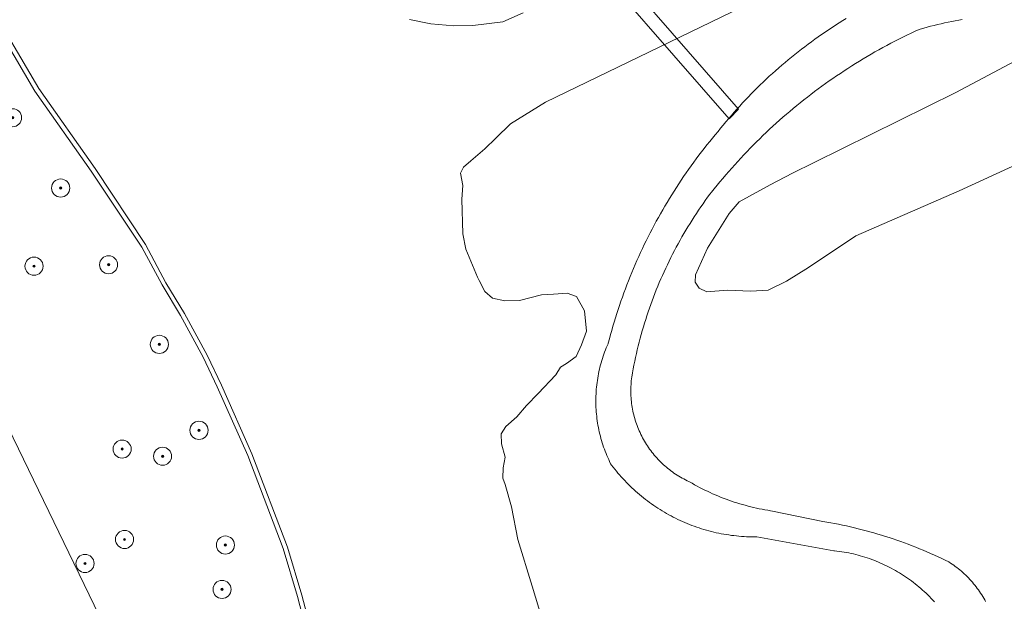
# Model space of a CAD drawing. Header units: metres. Extents: x 131489 to 134032, y 502353 to 503606.
# Tile 52 of 90: x 133030 to 133139, y 502723 to 502788. Entities that reach past the tile are written whole.
import ezdxf

# ---------------------------------------------------------------- set-up
doc = ezdxf.new("R2010")
doc.units = ezdxf.units.M
for name, color, linetype, lineweight in [('B-WE-GR-BOOM-S', 92, 'Continuous', 25), ('B-WE-GR-GRAS-GV', 60, 'Continuous', 13), ('B-WE-KW-KUNSTWERK_DEK-GV', 170, 'Continuous', 18), ('B-WE-OG-TERREIN_CULTUURSCHEIDING-GV', 7, 'Continuous', 18), ('B-WE-OG-WATER_SLOOT-GV', 120, 'Continuous', 18), ('B-WE-VH-VERHARDING_ASFALT-GV', 252, 'Continuous', 18), ('B-WE-VH-VERHARDING_OPEN-GV', 252, 'Continuous', 18)]:
    doc.layers.add(name, color=color, linetype=linetype, lineweight=lineweight)

# ---------------------------------------------------------------- blocks, each defined once
blk = doc.blocks.new('SGR-BOOM_01-SO')
at = {"linetype": 'ByBlock', "lineweight": 18}
h = blk.add_hatch(color=0, dxfattribs=at)
h.dxf.hatch_style = 1
edge = h.paths.add_edge_path()
edge.add_arc((0, 0), 0.25, 0, 360)
at = {"color": 0, "linetype": 'ByBlock', "lineweight": 18}
for radius in [2, 0.25]:
    blk.add_circle((0, 0), radius, dxfattribs=at)

msp = doc.modelspace()

# ---------------------------------------------------------------- linework, layer by layer
at = {"layer": 'B-WE-GR-GRAS-GV', "flags": 128}
for points in [[(133112.175, 502790.104), (133088.211, 502778.478), (133084.342, 502776.069), (133082.702, 502774.491), (133081.498, 502773.293), (133079.94, 502771.969), (133079.156, 502771.286), (133078.826, 502770.621), (133079.084, 502769.254), (133078.948, 502767.752), (133079.065, 502763.9), (133079.407, 502762.234), (133080.706, 502759.116), (133080.858, 502758.742), (133081.502, 502757.524), (133082.359, 502756.79), (133083.701, 502756.517), (133085.316, 502756.542), (133087.755, 502757.161), (133089.1, 502757.235), (133090.614, 502757.363), (133091.628, 502756.998), (133092.505, 502755.39), (133092.719, 502753.139), (133092.197, 502751.632), (133091.587, 502750.36), (133090.507, 502749.575), (133089.87, 502749.188), (133089.346, 502748.32), (133087.409, 502746.273), (133086.1, 502744.953), (133085.026, 502743.686), (133083.806, 502742.607), (133083.315, 502741.798), (133083.357, 502740.7), (133083.735, 502739.232), (133083.541, 502738.041), (133083.489, 502736.891), (133083.745, 502736.212), (133084.448, 502733.738), (133085.161, 502730.128), (133086.748, 502724.96), (133089.573, 502715.622)], [(133062.618, 502716.84), (133060.781, 502723.838), (133059.205, 502729.115), (133055.304, 502739.395), (133051.931, 502746.987), (133050.372, 502750.261), (133047.866, 502754.874), (133045.828, 502758.263), (133043.602, 502762.453), (133038.011, 502770.858), (133031.781, 502779.694), (133026.025, 502789.454)], [(133007.026, 502787.493), (133052.284, 502694.02), (133053.371, 502691.259), (133053.524, 502689.21), (133053.142, 502687.069), (133050.667, 502682.936), (133047.953, 502680.701), (133044.341, 502679.293), (133007.01, 502661.154)], [(133131.178, 502723.232), (133131, 502723.427), (133130.819, 502723.618), (133130.634, 502723.808), (133130.448, 502723.994), (133130.258, 502724.177), (133130.065, 502724.358), (133129.87, 502724.536), (133129.673, 502724.71), (133129.472, 502724.882), (133129.269, 502725.051), (133129.063, 502725.216), (133128.855, 502725.378), (133128.645, 502725.538), (133128.432, 502725.694), (133128.217, 502725.846), (133127.999, 502725.996), (133127.78, 502726.142), (133127.558, 502726.285), (133127.334, 502726.424), (133127.107, 502726.56), (133126.879, 502726.693), (133126.649, 502726.822), (133126.417, 502726.947), (133126.183, 502727.069), (133125.947, 502727.188), (133125.71, 502727.303), (133125.47, 502727.414), (133125.229, 502727.522), (133124.987, 502727.626), (133124.743, 502727.726), (133124.497, 502727.823), (133124.25, 502727.916), (133124.002, 502728.005), (133123.752, 502728.09), (133123.501, 502728.172), (133123.249, 502728.249), (133122.995, 502728.323), (133122.741, 502728.393), (133122.486, 502728.459), (133122.229, 502728.522), (133121.972, 502728.58), (133121.714, 502728.635), (133121.455, 502728.685), (133121.195, 502728.732), (133120.934, 502728.774), (133120.673, 502728.813), (133120.412, 502728.848), (133120.15, 502728.879), (133120.054, 502728.889), (133111.548, 502730.409), (133111.267, 502730.408), (133110.985, 502730.412), (133110.704, 502730.419), (133110.423, 502730.431), (133110.142, 502730.446), (133109.861, 502730.466), (133109.581, 502730.489), (133109.301, 502730.516), (133109.021, 502730.548), (133108.742, 502730.583), (133108.464, 502730.622), (133108.186, 502730.666), (133107.908, 502730.713), (133107.632, 502730.764), (133107.356, 502730.819), (133107.081, 502730.878), (133106.807, 502730.941), (133106.533, 502731.008), (133106.261, 502731.079), (133105.99, 502731.153), (133105.719, 502731.232), (133105.45, 502731.314), (133105.182, 502731.4), (133104.916, 502731.49), (133104.651, 502731.583), (133104.387, 502731.681), (133104.124, 502731.782), (133103.863, 502731.887), (133103.603, 502731.995), (133103.345, 502732.107), (133103.089, 502732.223), (133102.834, 502732.343), (133102.581, 502732.466), (133102.33, 502732.593), (133102.081, 502732.723), (133101.833, 502732.857), (133101.588, 502732.994), (133101.344, 502733.135), (133101.103, 502733.279), (133100.863, 502733.427), (133100.626, 502733.578), (133100.391, 502733.732), (133100.158, 502733.89), (133099.927, 502734.051), (133099.699, 502734.215), (133099.473, 502734.383), (133099.249, 502734.553), (133099.028, 502734.727), (133098.809, 502734.904), (133098.593, 502735.084), (133098.379, 502735.268), (133098.168, 502735.454), (133097.96, 502735.643), (133097.755, 502735.835), (133097.552, 502736.03), (133097.352, 502736.228), (133097.155, 502736.428), (133096.96, 502736.632), (133096.769, 502736.838), (133096.58, 502737.047), (133096.395, 502737.259), (133096.213, 502737.473), (133096.033, 502737.69), (133095.857, 502737.909), (133095.684, 502738.131), (133095.514, 502738.355), (133095.402, 502738.506), (133095.292, 502738.73), (133095.187, 502738.956), (133095.084, 502739.183), (133094.986, 502739.412), (133094.891, 502739.642), (133094.8, 502739.874), (133094.712, 502740.108), (133094.628, 502740.342), (133094.548, 502740.578), (133094.472, 502740.816), (133094.4, 502741.054), (133094.331, 502741.294), (133094.267, 502741.535), (133094.206, 502741.776), (133094.149, 502742.019), (133094.096, 502742.263), (133094.047, 502742.507), (133094.002, 502742.752), (133093.961, 502742.998), (133093.923, 502743.244), (133093.89, 502743.491), (133093.861, 502743.739), (133093.835, 502743.987), (133093.814, 502744.235), (133093.797, 502744.484), (133093.783, 502744.733), (133093.774, 502744.982), (133093.769, 502745.231), (133093.767, 502745.48), (133093.77, 502745.73), (133093.776, 502745.979), (133093.787, 502746.228), (133093.802, 502746.477), (133093.82, 502746.725), (133093.843, 502746.973), (133093.869, 502747.221), (133093.9, 502747.469), (133093.934, 502747.715), (133093.973, 502747.962), (133094.015, 502748.207), (133094.062, 502748.452), (133094.112, 502748.696), (133094.166, 502748.94), (133094.224, 502749.182), (133094.286, 502749.423), (133094.352, 502749.664), (133094.421, 502749.903), (133094.495, 502750.141), (133094.572, 502750.378), (133094.653, 502750.614), (133094.738, 502750.848), (133094.827, 502751.081), (133094.919, 502751.313), (133095.015, 502751.543), (133095.115, 502751.771), (133095.145, 502751.838), (133095.267, 502752.306), (133095.393, 502752.772), (133095.522, 502753.238), (133095.656, 502753.702), (133095.793, 502754.166), (133095.934, 502754.628), (133096.079, 502755.089), (133096.228, 502755.549), (133096.381, 502756.008), (133096.537, 502756.465), (133096.697, 502756.921), (133096.861, 502757.376), (133097.029, 502757.829), (133097.2, 502758.281), (133097.376, 502758.731), (133097.555, 502759.18), (133097.737, 502759.628), (133097.924, 502760.074), (133098.113, 502760.518), (133098.307, 502760.961), (133098.504, 502761.402), (133098.705, 502761.842), (133098.91, 502762.28), (133099.118, 502762.716), (133099.33, 502763.15), (133099.546, 502763.583), (133099.764, 502764.014), (133099.987, 502764.443), (133100.213, 502764.87), (133100.443, 502765.295), (133100.676, 502765.719), (133100.912, 502766.14), (133101.153, 502766.559), (133101.396, 502766.977), (133101.643, 502767.392), (133101.894, 502767.806), (133102.147, 502768.217), (133102.405, 502768.626), (133102.665, 502769.033), (133102.929, 502769.438), (133103.197, 502769.841), (133103.467, 502770.241), (133103.741, 502770.639), (133104.018, 502771.035), (133104.299, 502771.429), (133104.583, 502771.82), (133104.87, 502772.209), (133105.16, 502772.595), (133105.453, 502772.98), (133105.75, 502773.361), (133106.049, 502773.74), (133106.352, 502774.117), (133106.658, 502774.491), (133106.967, 502774.863), (133107.27, 502775.221), (133107.56, 502775.583), (133107.852, 502775.942), (133108.148, 502776.299), (133108.447, 502776.653), (133108.749, 502777.004), (133109.054, 502777.353), (133109.362, 502777.699), (133109.673, 502778.043), (133109.986, 502778.384), (133110.303, 502778.722), (133110.623, 502779.057), (133110.946, 502779.39), (133111.271, 502779.72), (133111.599, 502780.047), (133111.93, 502780.371), (133112.264, 502780.692), (133112.601, 502781.01), (133112.94, 502781.326), (133113.282, 502781.638), (133113.627, 502781.948), (133113.974, 502782.255), (133114.325, 502782.558), (133114.677, 502782.859), (133115.032, 502783.156), (133115.39, 502783.45), (133115.751, 502783.742), (133116.113, 502784.03), (133116.479, 502784.315), (133116.846, 502784.597), (133117.217, 502784.876), (133117.589, 502785.151), (133117.964, 502785.423), (133118.341, 502785.692), (133118.721, 502785.958), (133119.103, 502786.22), (133119.487, 502786.48), (133119.873, 502786.735), (133120.262, 502786.988), (133120.652, 502787.237), (133121.045, 502787.483), (133121.44, 502787.725)], [(133134.265, 502787.596), (133133.873, 502787.53), (133133.481, 502787.46), (133133.091, 502787.386), (133132.701, 502787.308), (133132.312, 502787.227), (133131.924, 502787.141), (133131.536, 502787.052), (133131.15, 502786.958), (133130.765, 502786.861), (133130.38, 502786.76), (133129.997, 502786.655), (133129.615, 502786.546), (133129.505, 502786.514), (133129.052, 502786.305), (133128.6, 502786.092), (133128.15, 502785.875), (133127.702, 502785.655), (133127.255, 502785.431), (133126.811, 502785.203), (133126.368, 502784.972), (133125.927, 502784.738), (133125.488, 502784.5), (133125.051, 502784.258), (133124.616, 502784.013), (133124.183, 502783.765), (133123.752, 502783.513), (133123.323, 502783.257), (133122.895, 502782.999), (133122.47, 502782.736), (133122.048, 502782.471), (133121.627, 502782.202), (133121.208, 502781.929), (133120.792, 502781.654), (133120.378, 502781.375), (133119.966, 502781.092), (133119.556, 502780.807), (133119.149, 502780.518), (133118.744, 502780.225), (133118.341, 502779.93), (133117.941, 502779.631), (133117.543, 502779.33), (133117.148, 502779.025), (133116.755, 502778.716), (133116.364, 502778.405), (133115.976, 502778.091), (133115.591, 502777.773), (133115.208, 502777.453), (133114.828, 502777.129), (133114.45, 502776.802), (133114.075, 502776.473), (133113.703, 502776.14), (133113.333, 502775.804), (133112.966, 502775.466), (133112.601, 502775.124), (133112.24, 502774.78), (133111.881, 502774.432), (133111.525, 502774.082), (133111.172, 502773.729), (133110.822, 502773.373), (133110.474, 502773.014), (133110.129, 502772.653), (133109.788, 502772.289), (133109.449, 502771.922), (133109.113, 502771.552), (133108.78, 502771.18), (133108.45, 502770.805), (133108.124, 502770.428), (133107.8, 502770.047), (133107.479, 502769.665), (133107.161, 502769.279), (133106.847, 502768.892), (133106.535, 502768.501), (133106.379, 502768.303), (133106.121, 502767.953), (133105.867, 502767.601), (133105.616, 502767.247), (133105.368, 502766.89), (133105.123, 502766.531), (133104.882, 502766.17), (133104.644, 502765.806), (133104.41, 502765.44), (133104.178, 502765.073), (133103.951, 502764.703), (133103.726, 502764.331), (133103.505, 502763.957), (133103.288, 502763.581), (133103.074, 502763.203), (133102.863, 502762.823), (133102.656, 502762.441), (133102.453, 502762.057), (133102.253, 502761.671), (133102.056, 502761.284), (133101.864, 502760.894), (133101.674, 502760.503), (133101.489, 502760.111), (133101.307, 502759.716), (133101.128, 502759.32), (133100.954, 502758.922), (133100.783, 502758.523), (133100.615, 502758.122), (133100.452, 502757.72), (133100.292, 502757.316), (133100.136, 502756.91), (133099.983, 502756.503), (133099.834, 502756.095), (133099.69, 502755.686), (133099.548, 502755.275), (133099.411, 502754.863), (133099.277, 502754.449), (133099.148, 502754.035), (133099.022, 502753.619), (133098.9, 502753.202), (133098.781, 502752.784), (133098.667, 502752.365), (133098.556, 502751.945), (133098.45, 502751.524), (133098.347, 502751.102), (133098.248, 502750.679), (133098.153, 502750.255), (133098.062, 502749.83), (133097.975, 502749.405), (133097.891, 502748.978), (133097.812, 502748.551), (133097.768, 502748.304), (133097.737, 502748.096), (133097.71, 502747.887), (133097.688, 502747.678), (133097.669, 502747.468), (133097.654, 502747.258), (133097.643, 502747.048), (133097.636, 502746.837), (133097.633, 502746.627), (133097.635, 502746.416), (133097.64, 502746.206), (133097.649, 502745.995), (133097.662, 502745.785), (133097.679, 502745.575), (133097.7, 502745.366), (133097.725, 502745.157), (133097.754, 502744.948), (133097.787, 502744.74), (133097.824, 502744.533), (133097.865, 502744.327), (133097.91, 502744.121), (133097.959, 502743.916), (133098.011, 502743.712), (133098.068, 502743.509), (133098.128, 502743.308), (133098.192, 502743.107), (133098.26, 502742.908), (133098.332, 502742.71), (133098.407, 502742.513), (133098.486, 502742.318), (133098.569, 502742.124), (133098.655, 502741.933), (133098.746, 502741.742), (133098.839, 502741.554), (133098.937, 502741.367), (133099.037, 502741.182), (133099.142, 502740.999), (133099.25, 502740.818), (133099.361, 502740.64), (133099.475, 502740.463), (133099.593, 502740.289), (133099.714, 502740.116), (133099.839, 502739.947), (133099.966, 502739.779), (133100.097, 502739.614), (133100.231, 502739.452), (133100.368, 502739.292), (133100.508, 502739.135), (133100.651, 502738.98), (133100.797, 502738.828), (133100.946, 502738.679), (133101.097, 502738.533), (133101.251, 502738.39), (133101.408, 502738.249), (133101.568, 502738.112), (133101.73, 502737.978), (133101.895, 502737.847), (133102.062, 502737.719), (133102.232, 502737.594), (133102.404, 502737.472), (133102.578, 502737.354), (133102.754, 502737.239), (133102.933, 502737.127), (133103.113, 502737.019), (133103.296, 502736.915), (133103.481, 502736.813), (133103.667, 502736.716), (133103.856, 502736.622), (133104.046, 502736.531), (133104.124, 502736.495), (133104.4, 502736.335), (133104.678, 502736.179), (133104.958, 502736.026), (133105.24, 502735.877), (133105.524, 502735.732), (133105.81, 502735.59), (133106.097, 502735.451), (133106.386, 502735.316), (133106.677, 502735.185), (133106.969, 502735.057), (133107.263, 502734.934), (133107.559, 502734.813), (133107.855, 502734.697), (133108.154, 502734.584), (133108.454, 502734.475), (133108.755, 502734.37), (133109.057, 502734.268), (133109.361, 502734.171), (133109.666, 502734.077), (133109.972, 502733.987), (133110.279, 502733.901), (133110.587, 502733.819), (133110.896, 502733.74), (133111.206, 502733.666), (133111.517, 502733.595), (133111.829, 502733.528), (133112.142, 502733.465), (133112.456, 502733.406), (133112.77, 502733.352), (133113.085, 502733.301), (133113.286, 502733.27), (133118.842, 502732.127), (133119.281, 502732.052), (133119.72, 502731.974), (133120.158, 502731.892), (133120.595, 502731.805), (133121.031, 502731.715), (133121.467, 502731.621), (133121.902, 502731.523), (133122.335, 502731.421), (133122.768, 502731.315), (133123.2, 502731.205), (133123.631, 502731.092), (133124.061, 502730.974), (133124.489, 502730.853), (133124.917, 502730.728), (133125.344, 502730.599), (133125.769, 502730.466), (133126.193, 502730.33), (133126.616, 502730.189), (133127.038, 502730.045), (133127.458, 502729.897), (133127.877, 502729.745), (133128.294, 502729.59), (133128.711, 502729.43), (133129.125, 502729.267), (133129.539, 502729.101), (133129.95, 502728.93), (133130.36, 502728.756), (133130.769, 502728.578), (133131.176, 502728.397), (133131.581, 502728.212), (133131.985, 502728.023), (133132.387, 502727.831), (133132.777, 502727.64), (133132.958, 502727.523), (133133.138, 502727.403), (133133.314, 502727.279), (133133.489, 502727.152), (133133.661, 502727.022), (133133.831, 502726.888), (133133.998, 502726.752), (133134.163, 502726.613), (133134.325, 502726.47), (133134.485, 502726.324), (133134.641, 502726.176), (133134.795, 502726.025), (133134.946, 502725.871), (133135.095, 502725.714), (133135.24, 502725.554), (133135.382, 502725.392), (133135.521, 502725.227), (133135.658, 502725.059), (133135.791, 502724.889), (133135.921, 502724.717), (133136.047, 502724.542), (133136.171, 502724.365), (133136.291, 502724.186), (133136.408, 502724.004), (133136.521, 502723.82), (133136.631, 502723.635), (133136.737, 502723.447), (133136.84, 502723.257)], [(133148.437, 502775.343), (133133.908, 502768.66), (133122.512, 502763.682), (133117.277, 502760.177), (133114.839, 502758.686), (133112.801, 502757.703), (133110.896, 502757.563), (133108.288, 502757.675), (133106.04, 502757.487), (133105.199, 502757.918), (133104.761, 502758.578), (133104.799, 502759.363), (133106.105, 502762.342), (133108.494, 502766.147), (133109.606, 502767.457), (133113.014, 502769.347), (133115.493, 502770.601), (133117.893, 502771.816), (133133.566, 502779.538), (133140.706, 502783.333)]]:
    msp.add_lwpolyline(points, dxfattribs=at)
at = {"layer": 'B-WE-KW-KUNSTWERK_DEK-GV', "flags": 128}
msp.add_lwpolyline([(133091.085, 502798.889), (133089.907, 502797.972), (133108.509, 502776.609), (133109.524, 502777.707)], close=True, dxfattribs=at)
at = {"layer": 'B-WE-OG-TERREIN_CULTUURSCHEIDING-GV', "flags": 128}
msp.add_lwpolyline([(133007.01, 502661.154), (133044.341, 502679.293), (133047.953, 502680.701), (133050.667, 502682.936), (133053.142, 502687.069), (133053.524, 502689.21), (133053.371, 502691.259), (133052.284, 502694.02), (133007.026, 502787.493)], dxfattribs=at)
at = {"layer": 'B-WE-OG-WATER_SLOOT-GV', "flags": 128}
for points in [[(133063.105, 502716.956), (133061.262, 502723.973), (133059.679, 502729.275), (133055.767, 502739.585), (133052.385, 502747.196), (133050.818, 502750.488), (133048.3, 502755.122), (133046.263, 502758.509), (133044.018, 502762.73), (133038.424, 502771.141), (133032.201, 502779.966), (133026.462, 502789.696)], [(133026.462, 502789.696), (133032.201, 502779.966), (133038.424, 502771.141), (133044.018, 502762.73), (133046.263, 502758.509), (133048.3, 502755.122), (133050.818, 502750.488), (133052.385, 502747.196), (133055.767, 502739.585), (133059.679, 502729.275), (133061.262, 502723.973), (133063.105, 502716.956)], [(133089.573, 502715.622), (133086.748, 502724.96), (133085.161, 502730.128), (133084.448, 502733.738), (133083.745, 502736.212), (133083.489, 502736.891), (133083.541, 502738.041), (133083.735, 502739.232), (133083.357, 502740.7), (133083.315, 502741.798), (133083.806, 502742.607), (133085.026, 502743.686), (133086.1, 502744.953), (133087.409, 502746.273), (133089.346, 502748.32), (133089.87, 502749.188), (133090.507, 502749.575), (133091.587, 502750.36), (133092.197, 502751.632), (133092.719, 502753.139), (133092.505, 502755.39), (133091.628, 502756.998), (133090.614, 502757.363), (133089.1, 502757.235), (133087.755, 502757.161), (133085.316, 502756.542), (133083.701, 502756.517), (133082.359, 502756.79), (133081.502, 502757.524), (133080.858, 502758.742), (133080.706, 502759.116), (133079.407, 502762.234), (133079.065, 502763.9), (133078.948, 502767.752), (133079.084, 502769.254), (133078.826, 502770.621), (133079.156, 502771.286), (133079.94, 502771.969), (133081.498, 502773.293), (133082.702, 502774.491), (133084.342, 502776.069), (133088.211, 502778.478), (133112.175, 502790.104)], [(133026.025, 502789.454), (133031.781, 502779.694), (133038.011, 502770.858), (133043.602, 502762.453), (133045.828, 502758.263), (133047.866, 502754.874), (133050.372, 502750.261), (133051.931, 502746.987), (133055.304, 502739.395), (133059.205, 502729.115), (133060.781, 502723.838), (133062.618, 502716.84)], [(133073.175, 502787.601), (133075.55, 502787.126), (133078.057, 502786.913), (133080.171, 502786.93), (133083.496, 502787.34), (133085.724, 502788.324)], [(133085.724, 502788.324), (133083.496, 502787.34), (133080.171, 502786.93), (133078.057, 502786.913), (133075.55, 502787.126), (133073.175, 502787.601)], [(133140.706, 502783.333), (133133.566, 502779.538), (133117.893, 502771.816), (133115.493, 502770.601), (133113.014, 502769.347), (133109.606, 502767.457), (133108.494, 502766.147), (133106.105, 502762.342), (133104.799, 502759.363), (133104.761, 502758.578), (133105.199, 502757.918), (133106.04, 502757.487), (133108.288, 502757.675), (133110.896, 502757.563), (133112.801, 502757.703), (133114.839, 502758.686), (133117.277, 502760.177), (133122.512, 502763.682), (133133.908, 502768.66), (133148.437, 502775.343)]]:
    msp.add_lwpolyline(points, dxfattribs=at)
at = {"layer": 'B-WE-VH-VERHARDING_ASFALT-GV', "flags": 128}
for points in [[(133121.44, 502787.725), (133121.045, 502787.483), (133120.652, 502787.237), (133120.262, 502786.988), (133119.873, 502786.735), (133119.487, 502786.48), (133119.103, 502786.22), (133118.721, 502785.958), (133118.341, 502785.692), (133117.964, 502785.423), (133117.589, 502785.151), (133117.217, 502784.876), (133116.846, 502784.597), (133116.479, 502784.315), (133116.113, 502784.03), (133115.751, 502783.742), (133115.39, 502783.45), (133115.032, 502783.156), (133114.677, 502782.859), (133114.325, 502782.558), (133113.974, 502782.255), (133113.627, 502781.948), (133113.282, 502781.638), (133112.94, 502781.326), (133112.601, 502781.01), (133112.264, 502780.692), (133111.93, 502780.371), (133111.599, 502780.047), (133111.271, 502779.72), (133110.946, 502779.39), (133110.623, 502779.057), (133110.303, 502778.722), (133109.986, 502778.384), (133109.673, 502778.043), (133109.362, 502777.699), (133109.054, 502777.353), (133108.749, 502777.004), (133108.447, 502776.653), (133108.148, 502776.299), (133107.852, 502775.942), (133107.56, 502775.583), (133107.27, 502775.221), (133106.967, 502774.863), (133106.658, 502774.491), (133106.352, 502774.117), (133106.049, 502773.74), (133105.75, 502773.361), (133105.453, 502772.98), (133105.16, 502772.595), (133104.87, 502772.209), (133104.583, 502771.82), (133104.299, 502771.429), (133104.018, 502771.035), (133103.741, 502770.639), (133103.467, 502770.241), (133103.197, 502769.841), (133102.929, 502769.438), (133102.665, 502769.033), (133102.405, 502768.626), (133102.147, 502768.217), (133101.894, 502767.806), (133101.643, 502767.392), (133101.396, 502766.977), (133101.153, 502766.559), (133100.912, 502766.14), (133100.676, 502765.719), (133100.443, 502765.295), (133100.213, 502764.87), (133099.987, 502764.443), (133099.764, 502764.014), (133099.546, 502763.583), (133099.33, 502763.15), (133099.118, 502762.716), (133098.91, 502762.28), (133098.705, 502761.842), (133098.504, 502761.402), (133098.307, 502760.961), (133098.113, 502760.518), (133097.924, 502760.074), (133097.737, 502759.628), (133097.555, 502759.18), (133097.376, 502758.731), (133097.2, 502758.281), (133097.029, 502757.829), (133096.861, 502757.376), (133096.697, 502756.921), (133096.537, 502756.465), (133096.381, 502756.008), (133096.228, 502755.549), (133096.079, 502755.089), (133095.934, 502754.628), (133095.793, 502754.166), (133095.656, 502753.702), (133095.522, 502753.238), (133095.393, 502752.772), (133095.267, 502752.306), (133095.145, 502751.838), (133095.115, 502751.771), (133095.015, 502751.543), (133094.919, 502751.313), (133094.827, 502751.081), (133094.738, 502750.848), (133094.653, 502750.614), (133094.572, 502750.378), (133094.495, 502750.141), (133094.421, 502749.903), (133094.352, 502749.664), (133094.286, 502749.423), (133094.224, 502749.182), (133094.166, 502748.94), (133094.112, 502748.696), (133094.062, 502748.452), (133094.015, 502748.207), (133093.973, 502747.962), (133093.934, 502747.715), (133093.9, 502747.469), (133093.869, 502747.221), (133093.843, 502746.973), (133093.82, 502746.725), (133093.802, 502746.477), (133093.787, 502746.228), (133093.776, 502745.979), (133093.77, 502745.73), (133093.767, 502745.48), (133093.769, 502745.231), (133093.774, 502744.982), (133093.783, 502744.733), (133093.797, 502744.484), (133093.814, 502744.235), (133093.835, 502743.987), (133093.861, 502743.739), (133093.89, 502743.491), (133093.923, 502743.244), (133093.961, 502742.998), (133094.002, 502742.752), (133094.047, 502742.507), (133094.096, 502742.263), (133094.149, 502742.019), (133094.206, 502741.776), (133094.267, 502741.535), (133094.331, 502741.294), (133094.4, 502741.054), (133094.472, 502740.816), (133094.548, 502740.578), (133094.628, 502740.342), (133094.712, 502740.108), (133094.8, 502739.874), (133094.891, 502739.642), (133094.986, 502739.412), (133095.084, 502739.183), (133095.187, 502738.956), (133095.292, 502738.73), (133095.402, 502738.506), (133095.514, 502738.355), (133095.684, 502738.131), (133095.857, 502737.909), (133096.033, 502737.69), (133096.213, 502737.473), (133096.395, 502737.259), (133096.58, 502737.047), (133096.769, 502736.838), (133096.96, 502736.632), (133097.155, 502736.428), (133097.352, 502736.228), (133097.552, 502736.03), (133097.755, 502735.835), (133097.96, 502735.643), (133098.168, 502735.454), (133098.379, 502735.268), (133098.593, 502735.084), (133098.809, 502734.904), (133099.028, 502734.727), (133099.249, 502734.553), (133099.473, 502734.383), (133099.699, 502734.215), (133099.927, 502734.051), (133100.158, 502733.89), (133100.391, 502733.732), (133100.626, 502733.578), (133100.863, 502733.427), (133101.103, 502733.279), (133101.344, 502733.135), (133101.588, 502732.994), (133101.833, 502732.857), (133102.081, 502732.723), (133102.33, 502732.593), (133102.581, 502732.466), (133102.834, 502732.343), (133103.089, 502732.223), (133103.345, 502732.107), (133103.603, 502731.995), (133103.863, 502731.887), (133104.124, 502731.782), (133104.387, 502731.681), (133104.651, 502731.583), (133104.916, 502731.49), (133105.182, 502731.4), (133105.45, 502731.314), (133105.719, 502731.232), (133105.99, 502731.153), (133106.261, 502731.079), (133106.533, 502731.008), (133106.807, 502730.941), (133107.081, 502730.878), (133107.356, 502730.819), (133107.632, 502730.764), (133107.908, 502730.713), (133108.186, 502730.666), (133108.464, 502730.622), (133108.742, 502730.583), (133109.021, 502730.548), (133109.301, 502730.516), (133109.581, 502730.489), (133109.861, 502730.466), (133110.142, 502730.446), (133110.423, 502730.431), (133110.704, 502730.419), (133110.985, 502730.412), (133111.267, 502730.408), (133111.548, 502730.409), (133120.054, 502728.889), (133120.15, 502728.879), (133120.412, 502728.848), (133120.673, 502728.813), (133120.934, 502728.774), (133121.195, 502728.732), (133121.455, 502728.685), (133121.714, 502728.635), (133121.972, 502728.58), (133122.229, 502728.522), (133122.486, 502728.459), (133122.741, 502728.393), (133122.995, 502728.323), (133123.249, 502728.249), (133123.501, 502728.172), (133123.752, 502728.09), (133124.002, 502728.005), (133124.25, 502727.916), (133124.497, 502727.823), (133124.743, 502727.726), (133124.987, 502727.626), (133125.229, 502727.522), (133125.47, 502727.414), (133125.71, 502727.303), (133125.947, 502727.188), (133126.183, 502727.069), (133126.417, 502726.947), (133126.649, 502726.822), (133126.879, 502726.693), (133127.107, 502726.56), (133127.334, 502726.424), (133127.558, 502726.285), (133127.78, 502726.142), (133127.999, 502725.996), (133128.217, 502725.846), (133128.432, 502725.694), (133128.645, 502725.538), (133128.855, 502725.378), (133129.063, 502725.216), (133129.269, 502725.051), (133129.472, 502724.882), (133129.673, 502724.71), (133129.87, 502724.536), (133130.065, 502724.358), (133130.258, 502724.177), (133130.448, 502723.994), (133130.634, 502723.808), (133130.819, 502723.618), (133131, 502723.427), (133131.178, 502723.232)], [(133136.84, 502723.257), (133136.737, 502723.447), (133136.631, 502723.635), (133136.521, 502723.82), (133136.408, 502724.004), (133136.291, 502724.186), (133136.171, 502724.365), (133136.047, 502724.542), (133135.921, 502724.717), (133135.791, 502724.889), (133135.658, 502725.059), (133135.521, 502725.227), (133135.382, 502725.392), (133135.24, 502725.554), (133135.095, 502725.714), (133134.946, 502725.871), (133134.795, 502726.025), (133134.641, 502726.176), (133134.485, 502726.324), (133134.325, 502726.47), (133134.163, 502726.613), (133133.998, 502726.752), (133133.831, 502726.888), (133133.661, 502727.022), (133133.489, 502727.152), (133133.314, 502727.279), (133133.138, 502727.403), (133132.958, 502727.523), (133132.777, 502727.64), (133132.387, 502727.831), (133131.985, 502728.023), (133131.581, 502728.212), (133131.176, 502728.397), (133130.769, 502728.578), (133130.36, 502728.756), (133129.95, 502728.93), (133129.539, 502729.101), (133129.125, 502729.267), (133128.711, 502729.43), (133128.294, 502729.59), (133127.877, 502729.745), (133127.458, 502729.897), (133127.038, 502730.045), (133126.616, 502730.189), (133126.193, 502730.33), (133125.769, 502730.466), (133125.344, 502730.599), (133124.917, 502730.728), (133124.489, 502730.853), (133124.061, 502730.974), (133123.631, 502731.092), (133123.2, 502731.205), (133122.768, 502731.315), (133122.335, 502731.421), (133121.902, 502731.523), (133121.467, 502731.621), (133121.031, 502731.715), (133120.595, 502731.805), (133120.158, 502731.892), (133119.72, 502731.974), (133119.281, 502732.052), (133118.842, 502732.127), (133113.286, 502733.27), (133113.085, 502733.301), (133112.77, 502733.352), (133112.456, 502733.406), (133112.142, 502733.465), (133111.829, 502733.528), (133111.517, 502733.595), (133111.206, 502733.666), (133110.896, 502733.74), (133110.587, 502733.819), (133110.279, 502733.901), (133109.972, 502733.987), (133109.666, 502734.077), (133109.361, 502734.171), (133109.057, 502734.268), (133108.755, 502734.37), (133108.454, 502734.475), (133108.154, 502734.584), (133107.855, 502734.697), (133107.559, 502734.813), (133107.263, 502734.934), (133106.969, 502735.057), (133106.677, 502735.185), (133106.386, 502735.316), (133106.097, 502735.451), (133105.81, 502735.59), (133105.524, 502735.732), (133105.24, 502735.877), (133104.958, 502736.026), (133104.678, 502736.179), (133104.4, 502736.335), (133104.124, 502736.495), (133104.046, 502736.531), (133103.856, 502736.622), (133103.667, 502736.716), (133103.481, 502736.813), (133103.296, 502736.915), (133103.113, 502737.019), (133102.933, 502737.127), (133102.754, 502737.239), (133102.578, 502737.354), (133102.404, 502737.472), (133102.232, 502737.594), (133102.062, 502737.719), (133101.895, 502737.847), (133101.73, 502737.978), (133101.568, 502738.112), (133101.408, 502738.249), (133101.251, 502738.39), (133101.097, 502738.533), (133100.946, 502738.679), (133100.797, 502738.828), (133100.651, 502738.98), (133100.508, 502739.135), (133100.368, 502739.292), (133100.231, 502739.452), (133100.097, 502739.614), (133099.966, 502739.779), (133099.839, 502739.947), (133099.714, 502740.116), (133099.593, 502740.289), (133099.475, 502740.463), (133099.361, 502740.64), (133099.25, 502740.818), (133099.142, 502740.999), (133099.037, 502741.182), (133098.937, 502741.367), (133098.839, 502741.554), (133098.746, 502741.742), (133098.655, 502741.933), (133098.569, 502742.124), (133098.486, 502742.318), (133098.407, 502742.513), (133098.332, 502742.71), (133098.26, 502742.908), (133098.192, 502743.107), (133098.128, 502743.308), (133098.068, 502743.509), (133098.011, 502743.712), (133097.959, 502743.916), (133097.91, 502744.121), (133097.865, 502744.327), (133097.824, 502744.533), (133097.787, 502744.74), (133097.754, 502744.948), (133097.725, 502745.157), (133097.7, 502745.366), (133097.679, 502745.575), (133097.662, 502745.785), (133097.649, 502745.995), (133097.64, 502746.206), (133097.635, 502746.416), (133097.633, 502746.627), (133097.636, 502746.837), (133097.643, 502747.048), (133097.654, 502747.258), (133097.669, 502747.468), (133097.688, 502747.678), (133097.71, 502747.887), (133097.737, 502748.096), (133097.768, 502748.304), (133097.812, 502748.551), (133097.891, 502748.978), (133097.975, 502749.405), (133098.062, 502749.83), (133098.153, 502750.255), (133098.248, 502750.679), (133098.347, 502751.102), (133098.45, 502751.524), (133098.556, 502751.945), (133098.667, 502752.365), (133098.781, 502752.784), (133098.9, 502753.202), (133099.022, 502753.619), (133099.148, 502754.035), (133099.277, 502754.449), (133099.411, 502754.863), (133099.548, 502755.275), (133099.69, 502755.686), (133099.834, 502756.095), (133099.983, 502756.503), (133100.136, 502756.91), (133100.292, 502757.316), (133100.452, 502757.72), (133100.615, 502758.122), (133100.783, 502758.523), (133100.954, 502758.922), (133101.128, 502759.32), (133101.307, 502759.716), (133101.489, 502760.111), (133101.674, 502760.503), (133101.864, 502760.894), (133102.056, 502761.284), (133102.253, 502761.671), (133102.453, 502762.057), (133102.656, 502762.441), (133102.863, 502762.823), (133103.074, 502763.203), (133103.288, 502763.581), (133103.505, 502763.957), (133103.726, 502764.331), (133103.951, 502764.703), (133104.178, 502765.073), (133104.41, 502765.44), (133104.644, 502765.806), (133104.882, 502766.17), (133105.123, 502766.531), (133105.368, 502766.89), (133105.616, 502767.247), (133105.867, 502767.601), (133106.121, 502767.953), (133106.379, 502768.303), (133106.535, 502768.501), (133106.847, 502768.892), (133107.161, 502769.279), (133107.479, 502769.665), (133107.8, 502770.047), (133108.124, 502770.428), (133108.45, 502770.805), (133108.78, 502771.18), (133109.113, 502771.552), (133109.449, 502771.922), (133109.788, 502772.289), (133110.129, 502772.653), (133110.474, 502773.014), (133110.822, 502773.373), (133111.172, 502773.729), (133111.525, 502774.082), (133111.881, 502774.432), (133112.24, 502774.78), (133112.601, 502775.124), (133112.966, 502775.466), (133113.333, 502775.804), (133113.703, 502776.14), (133114.075, 502776.473), (133114.45, 502776.802), (133114.828, 502777.129), (133115.208, 502777.453), (133115.591, 502777.773), (133115.976, 502778.091), (133116.364, 502778.405), (133116.755, 502778.716), (133117.148, 502779.025), (133117.543, 502779.33), (133117.941, 502779.631), (133118.341, 502779.93), (133118.744, 502780.225), (133119.149, 502780.518), (133119.556, 502780.807), (133119.966, 502781.092), (133120.378, 502781.375), (133120.792, 502781.654), (133121.208, 502781.929), (133121.627, 502782.202), (133122.048, 502782.471), (133122.47, 502782.736), (133122.895, 502782.999), (133123.323, 502783.257), (133123.752, 502783.513), (133124.183, 502783.765), (133124.616, 502784.013), (133125.051, 502784.258), (133125.488, 502784.5), (133125.927, 502784.738), (133126.368, 502784.972), (133126.811, 502785.203), (133127.255, 502785.431), (133127.702, 502785.655), (133128.15, 502785.875), (133128.6, 502786.092), (133129.052, 502786.305), (133129.505, 502786.514), (133129.615, 502786.546), (133129.997, 502786.655), (133130.38, 502786.76), (133130.765, 502786.861), (133131.15, 502786.958), (133131.536, 502787.052), (133131.924, 502787.141), (133132.312, 502787.227), (133132.701, 502787.308), (133133.091, 502787.386), (133133.481, 502787.46), (133133.873, 502787.53), (133134.265, 502787.596)]]:
    msp.add_lwpolyline(points, dxfattribs=at)
at = {"layer": 'B-WE-VH-VERHARDING_OPEN-GV', "flags": 128}
msp.add_lwpolyline([(133091.085, 502798.889), (133089.907, 502797.972), (133108.509, 502776.609), (133109.524, 502777.707)], close=True, dxfattribs=at)

# ---------------------------------------------------------------- block references
at = {"layer": 'B-WE-GR-BOOM-S', "xscale": 0.5, "yscale": 0.5, "zscale": 0.5}
for p in [(133029.31, 502776.748), (133034.625, 502768.974), (133031.682, 502760.336), (133039.919, 502760.49), (133045.532, 502751.693), (133049.912, 502742.191), (133041.419, 502740.115), (133045.888, 502739.327), (133041.682, 502730.126), (133052.834, 502729.511), (133037.317, 502727.471), (133052.46, 502724.605)]:
    msp.add_blockref('SGR-BOOM_01-SO', p, dxfattribs=at)

doc.saveas('drawing.dxf')
